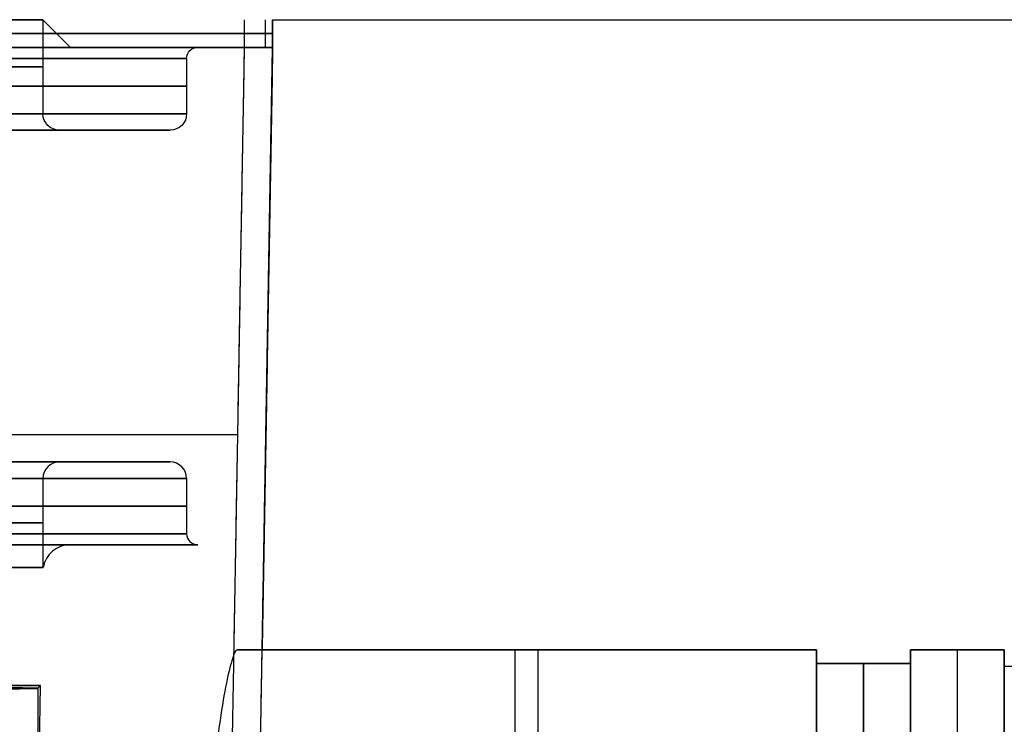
# Model space of a CAD drawing. Header units: millimetres. Extents: x -66 to 114, y 79 to 395.
# Tile 35 of 239: x 36 to 53, y 104 to 117. Entities that reach past the tile are written whole.
import ezdxf

# ---------------------------------------------------------------- set-up
doc = ezdxf.new("R2010")
doc.units = ezdxf.units.MM
doc.layers.add('Layer 01', color=18, linetype='Continuous', true_color=0x000000)

# ---------------------------------------------------------------- blocks, each defined once
blk = doc.blocks.new('Block 03')
at = {"layer": 'Layer 01'}
for p, q in [((51.65, 105.573, 13.65), (51.65, 100.373, 13.65)), ((53.35, 105.573, 13.65), (51.65, 105.573, 13.65)), ((52.5, 105.573, 22.55), (52.5, 105.573, 4.75)), ((53.35, 105.573, 13.65), (53.35, 101.473, 13.65))]:
    blk.add_line(p, q, dxfattribs=at)
at = {"layer": 'Layer 01', "extrusion": (1, -1.77636e-14, 1.77636e-14)}
blk.add_arc((102.773, 4.75, 51.65), 2.8, 270, 0, dxfattribs=at)
at = {"layer": 'Layer 01', "extrusion": (1, 2.7939e-15, 2.7939e-15)}
blk.add_arc((102.773, 22.55, 51.65), 2.8, 0, 90, dxfattribs=at)
at = {"layer": 'Layer 01', "extrusion": (1, 0, 2.66454e-15)}
blk.add_arc((102.773, 4.75, 52.5), 2.8, 270, 360, dxfattribs=at)
at = {"layer": 'Layer 01', "extrusion": (-1, 0, -3.55271e-15)}
blk.add_arc((-102.773, 22.55, -52.5), 2.8, 90, 180, dxfattribs=at)
at = {"layer": 'Layer 01', "extrusion": (-1, -1.32436e-30, -2.53765e-15)}
blk.add_arc((-102.773, 4.75, -53.35), 2.8, 180, 270, dxfattribs=at)
at = {"layer": 'Layer 01', "extrusion": (-1, 2.53765e-15, 1.77636e-14)}
blk.add_arc((-102.773, 22.55, -53.35), 2.8, 90, 180, dxfattribs=at)
at = {"layer": 'Layer 01'}
for points in [[(51.65, 105.573, 4.75), (51.65, 105.573, 13.65), (51.65, 105.573, 22.55)], [(51.65, 105.573, 4.75), (52.5, 105.573, 4.75), (53.35, 105.573, 4.75)], [(53.35, 105.573, 22.55), (52.5, 105.573, 22.55), (51.65, 105.573, 22.55)], [(53.35, 105.573, 4.75), (53.35, 105.573, 13.65), (53.35, 105.573, 22.55)]]:
    blk.add_open_spline(points, degree=2, dxfattribs=at)
blk = doc.blocks.new('Block 01')
at = {"layer": 'Layer 01'}
for p, q in [((35.95, 116.973, -0.05), (35.95, 115.273, -0.05)), ((35.95, 116.973, -0.05), (36.45, 116.473, -0.05)), ((40.107, 116.973, -0.05), (40.107, 116.473, -0.05)), ((40.107, 116.973, -0.57), (64.95, 116.973, -0.57)), ((40.107, 116.723, 11.95), (40.107, 116.723, -12.05)), ((36.45, 116.473, -0.05), (38.75, 116.473, -0.05)), ((39.509, 82.232, -0.05), (40.107, 116.473, -0.05)), ((38.55, 116.273, -0.05), (38.55, 115.273, -0.05)), ((38.25, 114.973, -0.05), (36.25, 114.973, -0.05)), ((38.25, 108.973, -0.05), (36.25, 108.973, -0.05)), ((35.95, 108.673, -0.05), (35.95, 107.065, -0.05)), ((38.55, 108.673, -0.05), (38.55, 107.673, -0.05)), ((36.442, 107.473, -0.05), (38.75, 107.473, -0.05)), ((39.905, 105.573, 13.65), (49.95, 105.573, 13.65)), ((44.708, 105.573, 22.55), (44.708, 105.573, 4.75)), ((49.95, 103.123, 13.65), (49.95, 105.573, 13.65)), ((35.854, 104.877, -0.05), (35.906, 104.929, -0.05)), ((35.854, 101.939, -0.05), (35.906, 104.929, -0.05)), ((35.854, 104.877), (35.854, 101.943))]:
    blk.add_line(p, q, dxfattribs=at)
at = {"layer": 'Layer 01', "extrusion": (0, -1, 0)}
for centre, radius, start, end in [((-0.05, -0.05, -116.973), 36, 270, 90), ((21.647, 21.647, -116.473), 18.019, 5.2051, 84.7949), ((-84.8, 11.95, -116.473), 124.907, 0, 5.20512), ((-84.8, -12.05, -116.473), 124.907, 354.79488, 0)]:
    blk.add_arc(centre, radius, start, end, dxfattribs=at)
at = {"layer": 'Layer 01', "extrusion": (0, 1, 0)}
for centre, start, end in [((-21.647, 21.647, 116.723), 95.2051, 174.7949), ((-21.647, -21.747, 116.723), 185.2051, 264.7949)]:
    blk.add_arc(centre, 18.019, start, end, dxfattribs=at)
at = {"layer": 'Layer 01', "extrusion": (-2.78858e-16, 1, -3.66259e-16)}
blk.add_arc((0.05, -0.05, 116.473), 38.8, 90, 270, dxfattribs=at)
at = {"layer": 'Layer 01', "extrusion": (2.43142e-32, 1, 1.94669e-16)}
blk.add_arc((0.05, -0.05, 116.473), 36.5, 90, 270, dxfattribs=at)
at = {"layer": 'Layer 01', "extrusion": (-8.03766e-16, -1, -6.75184e-17)}
blk.add_arc((21.647, -21.747, -116.473), 18.019, 275.2051, 354.7949, dxfattribs=at)
at = {"layer": 'Layer 01', "extrusion": (-4.59222e-16, -4.56665e-16, -1)}
blk.add_arc((-38.75, 116.273, 0.05), 0.2, 0, 90, dxfattribs=at)
at = {"layer": 'Layer 01', "extrusion": (2.78858e-16, -1, 3.68157e-16)}
for centre in [(-0.05, -0.05, -116.273), (-0.05, -0.05, -115.273), (-0.05, -0.05, -108.673)]:
    blk.add_arc(centre, 38.6, 270, 90, dxfattribs=at)
at = {"layer": 'Layer 01', "extrusion": (2.77556e-16, -1, 3.88578e-16)}
for centre in [(-0.05, -0.05, -116.123), (-0.05, -0.05, -107.869)]:
    blk.add_arc(centre, 36, 270, 90, dxfattribs=at)
at = {"layer": 'Layer 01', "extrusion": (2.77556e-16, -1, 3.60822e-16)}
for centre in [(-0.05, -0.05, -115.773), (-0.05, -0.05, -108.173)]:
    blk.add_arc(centre, 38.6, 270, 90, dxfattribs=at)
at = {"layer": 'Layer 01', "extrusion": (-2.78858e-16, 1, -3.94746e-16)}
blk.add_arc((0.05, -0.05, 115.273), 36, 90, 270, dxfattribs=at)
at = {"layer": 'Layer 01', "extrusion": (2.77556e-16, -1, 4.57967e-16)}
for centre, radius in [((-0.05, -0.05, -115.273), 36), ((-0.05, -0.05, -114.973), 38.3)]:
    blk.add_arc(centre, radius, 270, 90, dxfattribs=at)
at = {"layer": 'Layer 01', "extrusion": (-4.59157e-16, -4.56665e-16, -1)}
blk.add_arc((-36.25, 115.273, 0.05), 0.3, 270, 0, dxfattribs=at)
at = {"layer": 'Layer 01', "extrusion": (-4.59241e-16, -4.56665e-16, -1)}
blk.add_arc((-38.25, 115.273, 0.05), 0.3, 180, 270, dxfattribs=at)
at = {"layer": 'Layer 01', "extrusion": (2.78858e-16, -1, 1.95742e-16)}
blk.add_arc((-0.05, -0.05, -114.973), 36.3, 270, 90, dxfattribs=at)
at = {"layer": 'Layer 01', "extrusion": (-2.78858e-16, 1, -3.71041e-16)}
blk.add_arc((0.05, -0.05, 114.973), 38.3, 90, 270, dxfattribs=at)
at = {"layer": 'Layer 01', "extrusion": (-2.11336e-16, 1, -6.34009e-16)}
blk.add_arc((-21.647, 21.647, 109.469), 17.897, 95.2051, 174.7949, dxfattribs=at)
at = {"layer": 'Layer 01', "extrusion": (2.78858e-16, -1, 3.71041e-16)}
blk.add_arc((-0.05, -0.05, -108.973), 38.3, 270, 90, dxfattribs=at)
at = {"layer": 'Layer 01', "extrusion": (-2.78858e-16, 1, -3.91484e-16)}
blk.add_arc((0.05, -0.05, 108.973), 36.3, 90, 270, dxfattribs=at)
at = {"layer": 'Layer 01', "extrusion": (-2.77556e-16, 1, -4.57967e-16)}
for centre, radius in [((0.05, -0.05, 108.973), 38.3), ((0.05, -0.05, 108.673), 36), ((0.05, -0.05, 107.473), 38.8)]:
    blk.add_arc(centre, radius, 90, 270, dxfattribs=at)
at = {"layer": 'Layer 01'}
for centre, radius, start, end in [((36.25, 108.673, -0.05), 0.3, 90, 180), ((38.25, 108.673, -0.05), 0.3, 0, 90), ((38.75, 107.673, -0.05), 0.2, 180, 270), ((36.442, 106.973, -0.05), 0.5, 90, 169.4346)]:
    blk.add_arc(centre, radius, start, end, dxfattribs=at)
at = {"layer": 'Layer 01', "extrusion": (2.78858e-16, -1, 3.94746e-16)}
for centre in [(-0.05, -0.05, -108.673), (-0.05, -0.05, -107.065)]:
    blk.add_arc(centre, 36, 270, 90, dxfattribs=at)
at = {"layer": 'Layer 01', "extrusion": (-2.78858e-16, 1, -3.68157e-16)}
blk.add_arc((0.05, -0.05, 107.673), 38.6, 90, 270, dxfattribs=at)
at = {"layer": 'Layer 01', "extrusion": (-2.78858e-16, 1, -3.89429e-16)}
blk.add_arc((0.05, -0.05, 107.473), 36.492, 90, 270, dxfattribs=at)
at = {"layer": 'Layer 01', "extrusion": (2.78858e-16, -1, 3.66259e-16)}
blk.add_arc((-0.05, -0.05, -107.473), 38.8, 270, 90, dxfattribs=at)
at = {"layer": 'Layer 01', "extrusion": (-7.04823e-14, 1, -3.00066e-15)}
blk.add_arc((84.8, 11.95, 105.573), 124.717, 175.1244, 180, dxfattribs=at)
at = {"layer": 'Layer 01', "extrusion": (-1, 0, 0)}
blk.add_arc((-102.773, 22.55, -44.494), 2.8, 90, 180, dxfattribs=at)
at = {"layer": 'Layer 01', "extrusion": (-1, 0, 8.88178e-16)}
blk.add_arc((-102.773, 4.75, -44.909), 2.8, 180, 270, dxfattribs=at)
at = {"layer": 'Layer 01', "extrusion": (1, -2.53765e-15, 2.61771e-30)}
blk.add_arc((102.773, 4.75, 49.95), 2.8, 270, 360, dxfattribs=at)
at = {"layer": 'Layer 01', "extrusion": (1, 2.53765e-15, -2.53765e-15)}
blk.add_arc((102.773, 22.55, 49.95), 2.8, 0, 90, dxfattribs=at)
at = {"layer": 'Layer 01', "extrusion": (2.78858e-16, -1, -1.23452e-31)}
blk.add_arc((-0.05, -0.05, -104.929), 35.956, 270, 90, dxfattribs=at)
at = {"layer": 'Layer 01'}
for points, degree in [([(39.592, 116.973, 23.282), (39.592, 116.723, 23.282), (39.592, 116.473, 23.282)], 2), ([(39.592, 116.973, -23.382), (39.592, 116.723, -23.382), (39.592, 116.473, -23.382)], 2), ([(39.978, 116.473, 17.622), (39.978, 116.723, 17.622), (39.978, 116.973, 17.622)], 2), ([(39.978, 116.473, -17.722), (39.978, 116.723, -17.722), (39.978, 116.973, -17.722)], 2), ([(40.107, 116.973, 11.95), (40.107, 116.973, -0.05), (40.107, 116.973, -12.05)], 2), ([(40.107, 116.473, 11.95), (40.107, 116.723, 11.95), (40.107, 116.973, 11.95)], 2), ([(40.107, 116.973, -12.05), (40.107, 116.723, -12.05), (40.107, 116.473, -12.05)], 2), ([(42.531, 116.973, 50.939), (42.531, 116.973, 55.193), (42.531, 116.973, 59.447)], 2), ([(39.592, 116.473, -23.382), (39.47, 109.469, -23.371), (39.348, 102.465, -23.36)], 2), ([(39.592, 116.473, 23.282), (39.496, 110.977, 23.273), (39.401, 105.481, 23.264)], 2), ([(39.509, 82.232, -12.05), (39.808, 99.352, -12.05), (40.107, 116.473, -12.05)], 2), ([(40.107, 116.473, 11.95), (40.012, 111.023, 11.95), (39.917, 105.573, 11.95)], 2), ([(40.107, 116.473, -12.05), (40.107, 116.473, -0.05), (40.107, 116.473, 11.95)], 2), ([(39.466, 105.573, 22.55), (39.445, 105.573, 22.792), (39.423, 105.542, 23.03), (39.401, 105.481, 23.264)], 3), ([(49.95, 105.573, 22.55), (44.708, 105.573, 22.55), (39.466, 105.573, 22.55)], 2), ([(39.917, 105.573, 4.75), (44.933, 105.573, 4.75), (49.95, 105.573, 4.75)], 2), ([(39.917, 105.573, 11.95), (39.917, 105.573, 8.35), (39.917, 105.573, 4.75)], 2), ([(49.95, 105.573, 4.75), (49.95, 105.573, 13.65), (49.95, 105.573, 22.55)], 2)]:
    blk.add_open_spline(points, degree=degree, dxfattribs=at)
at = {"layer": 'Layer 01', "extrusion": (-5.49516e-14, 1, -5.00594e-15)}
blk.add_rational_spline([(39.592, 116.723, 23.282), (40.107, 116.723, 17.628), (40.107, 116.723, 11.95)], [0.999998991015, 0.998967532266, 0.999998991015], degree=2, dxfattribs=at)
at = {"layer": 'Layer 01', "extrusion": (-5.50654e-14, 1, 2.50297e-15)}
blk.add_rational_spline([(40.107, 116.723, -12.05), (40.107, 116.723, -17.728), (39.592, 116.723, -23.382)], [0.999998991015, 0.998967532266, 0.999998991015], degree=2, dxfattribs=at)
at = {"layer": 'Layer 01', "extrusion": (-0.999848, 0.017452, -3.38389e-15)}
blk.add_rational_spline([(39.868, 102.773, 1.95), (39.897, 104.414, 1.95), (39.917, 105.573, 3.11), (39.917, 105.573, 4.75)], [1, 0.804737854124, 0.804737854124, 1], degree=3, dxfattribs=at)
at = {"layer": 'Layer 01'}
for points, knots in [([(39.401, 105.481, 23.264), (39.372, 105.402, 23.564), (39.337, 105.276, 23.843), (39.26, 104.936, 24.355), (39.22, 104.728, 24.578), (39.144, 104.24, 24.955), (39.11, 103.972, 25.099), (39.059, 103.386, 25.3), (39.043, 103.084, 25.35), (39.037, 102.773, 25.35)], [-3.712468, -3.712468, -3.712468, -3.712468, -2.784351, -2.784351, -1.856234, -1.856234, -0.928117, -0.928117, 0, 0, 0, 0]), ([(0, 104.777, -35.854), (1.168, 104.779, -35.854), (2.338, 104.78, -35.797), (4.681, 104.784, -35.566), (5.857, 104.786, -35.391), (9.315, 104.792, -34.702), (11.55, 104.796, -34.023), (14.257, 104.801, -32.902), (14.794, 104.802, -32.665), (15.859, 104.804, -32.161), (16.388, 104.805, -31.894), (17.952, 104.809, -31.058), (18.959, 104.811, -30.454), (21.875, 104.818, -28.503), (23.683, 104.822, -27.021), (25.768, 104.828, -24.937), (26.177, 104.829, -24.507), (26.97, 104.832, -23.632), (27.354, 104.833, -23.186), (28.47, 104.836, -21.825), (29.862, 104.841, -19.946), (31.064, 104.845, -17.94), (31.894, 104.849, -16.388), (32.159, 104.85, -15.863), (32.663, 104.852, -14.796), (32.904, 104.853, -14.254), (34.032, 104.858, -11.528), (34.708, 104.862, -9.29), (35.393, 104.868, -5.85), (35.565, 104.87, -4.688), (35.739, 104.873, -2.925), (35.782, 104.874, -2.333), (35.84, 104.875, -1.156), (35.854, 104.876, -0.569), (35.852, 104.88, 2.362), (35.624, 104.883, 4.686), (35.051, 104.886, 7.567), (34.922, 104.887, 8.142), (34.635, 104.888, 9.289), (34.476, 104.889, 9.859), (33.963, 104.89, 11.55), (33.567, 104.891, 12.653), (32.225, 104.894, 15.891), (31.124, 104.895, 17.956), (29.15, 104.897, 20.908), (28.447, 104.897, 21.854), (26.961, 104.898, 23.664), (26.176, 104.898, 24.529), (24.524, 104.898, 26.181), (23.656, 104.898, 26.967), (21.838, 104.897, 28.46), (20.882, 104.897, 29.168), (17.948, 104.895, 31.127), (15.887, 104.894, 32.227), (13.182, 104.892, 33.348), (12.634, 104.891, 33.559), (11.526, 104.89, 33.956), (10.964, 104.89, 34.141), (9.265, 104.888, 34.656), (8.125, 104.887, 34.94), (4.682, 104.883, 35.624), (2.357, 104.88, 35.854), (0, 104.877, 35.854)], [-112.738437, -112.738437, -112.738437, -112.738437, -109.21536, -109.21536, -105.692284, -105.692284, -98.646132, -98.646132, -96.884594, -96.884594, -95.123056, -95.123056, -91.59998, -91.59998, -84.553827, -84.553827, -82.792289, -82.792289, -81.030751, -81.030751, -77.507675, -73.984599, -73.984599, -72.223061, -72.223061, -70.461523, -70.461523, -63.415371, -63.415371, -59.892294, -59.892294, -58.130756, -58.130756, -56.369218, -56.369218, -49.323066, -49.323066, -47.561528, -47.561528, -45.79999, -45.79999, -42.276914, -42.276914, -35.230761, -35.230761, -31.707685, -31.707685, -28.184609, -28.184609, -24.661533, -24.661533, -21.138457, -21.138457, -14.092305, -14.092305, -12.330766, -12.330766, -10.569228, -10.569228, -7.046152, -7.046152, 0, 0, 0, 0])]:
    blk.add_open_spline(points, degree=3, knots=knots, dxfattribs=at)

msp = doc.modelspace()

# ---------------------------------------------------------------- linework, layer by layer
at = {"layer": 'Layer 01'}
for p, q in [((49.95, 105.323, 13.65), (49.95, 100.273, 13.65)), ((49.95, 105.323, 13.65), (51.65, 105.323, 13.65)), ((50.8, 105.323, 4.5), (50.8, 105.323, 22.8)), ((51.65, 105.323, 13.65), (51.65, 100.273, 13.65)), ((53.35, 104.023, 5.05), (53.35, 105.273, 5.05)), ((53.35, 104.023, 22.25), (53.35, 105.273, 22.25))]:
    msp.add_line(p, q, dxfattribs=at)
at = {"layer": 'Layer 01', "extrusion": (1, -6.17863e-15, -3.08932e-15)}
msp.add_arc((103.023, 22.8, 49.95), 2.3, 0, 90, dxfattribs=at)
at = {"layer": 'Layer 01', "extrusion": (1, -3.08932e-15, 1.23573e-14)}
msp.add_arc((103.023, 4.5, 49.95), 2.3, 270, 0, dxfattribs=at)
at = {"layer": 'Layer 01', "extrusion": (1, 0, 0)}
for centre, start, end in [((103.023, 22.8, 50.8), 0, 90), ((103.023, 4.5, 50.8), 270, 0)]:
    msp.add_arc(centre, 2.3, start, end, dxfattribs=at)
at = {"layer": 'Layer 01', "extrusion": (-1, 9.26795e-15, 8.14612e-29)}
msp.add_arc((-103.023, 22.8, -51.65), 2.3, 90, 180, dxfattribs=at)
at = {"layer": 'Layer 01', "extrusion": (-1, 3.08932e-15, 9.26795e-15)}
msp.add_arc((-103.023, 4.5, -51.65), 2.3, 180, 270, dxfattribs=at)
at = {"layer": 'Layer 01', "extrusion": (1, -4.45332e-31, -4.67973e-16)}
for start, end in [(0, 180), (180, 360)]:
    msp.add_arc((102.473, 5.05, 53.35), 2.8, start, end, dxfattribs=at)
at = {"layer": 'Layer 01', "extrusion": (1, -2.96888e-31, -4.67973e-16)}
msp.add_arc((102.473, 22.25, 53.35), 2.8, 360, 180, dxfattribs=at)
at = {"layer": 'Layer 01', "extrusion": (1, 2.96888e-31, -4.67973e-16)}
msp.add_arc((102.473, 22.25, 53.35), 2.8, 180, 0, dxfattribs=at)
at = {"layer": 'Layer 01'}
for points in [[(49.95, 105.323, 4.5), (49.95, 105.323, 13.65), (49.95, 105.323, 22.8)], [(51.65, 105.323, 22.8), (50.8, 105.323, 22.8), (49.95, 105.323, 22.8)], [(51.65, 105.323, 4.5), (50.8, 105.323, 4.5), (49.95, 105.323, 4.5)], [(51.65, 105.323, 22.8), (51.65, 105.323, 13.65), (51.65, 105.323, 4.5)], [(54.892, 105.273, 5.05), (54.121, 105.273, 5.05), (53.35, 105.273, 5.05)], [(54.892, 105.273, 22.25), (54.121, 105.273, 22.25), (53.35, 105.273, 22.25)]]:
    msp.add_open_spline(points, degree=2, dxfattribs=at)

# ---------------------------------------------------------------- block references
for name in ['Block 01', 'Block 03']:
    msp.add_blockref(name, (0, 0), dxfattribs=at)

doc.saveas('drawing.dxf')
